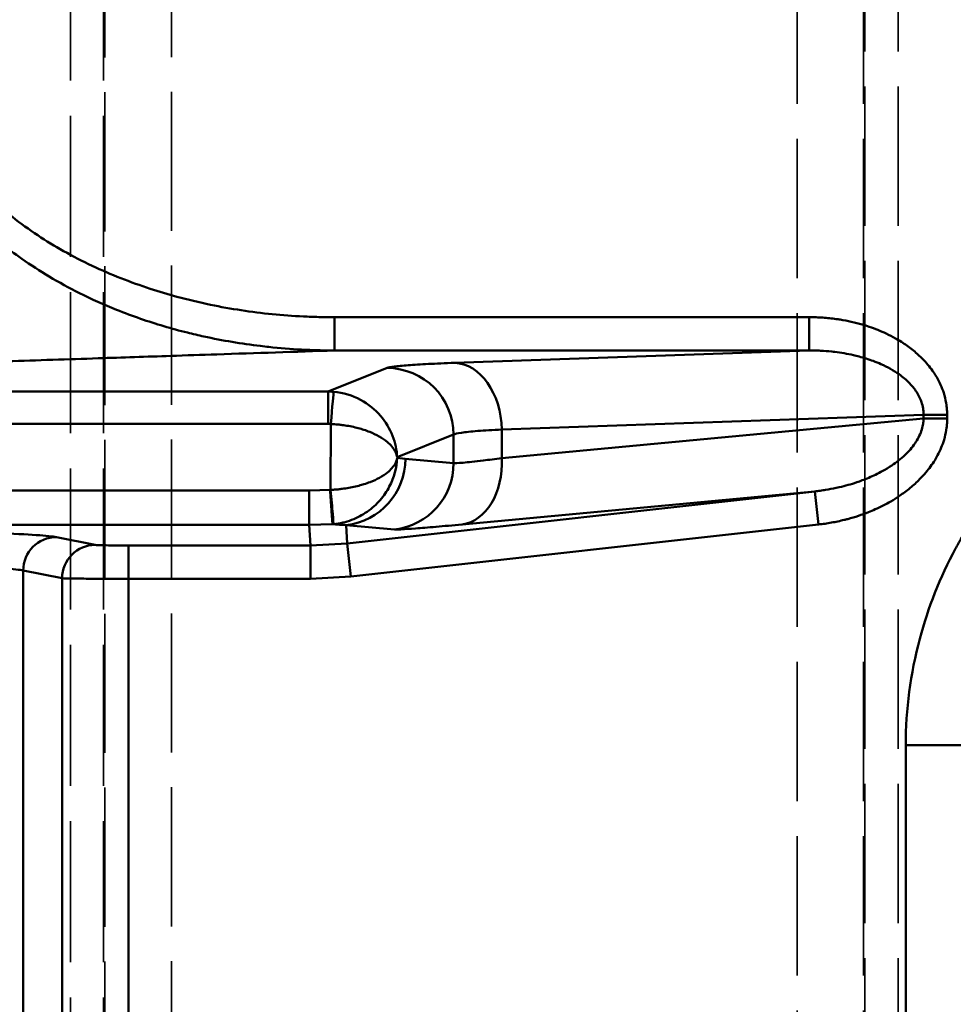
# Model space of a CAD drawing. Header units: millimetres. Extents: x 3278 to 6066, y 2420 to 4375.
# Tile 193 of 256: x 4823 to 4851, y 3336 to 3365. Entities that reach past the tile are written whole.
import ezdxf

# ---------------------------------------------------------------- set-up
doc = ezdxf.new("R2010")
doc.units = ezdxf.units.MM
doc.linetypes.add('DASHED', pattern=[0.2067, 0.1654, -0.0413])
for name, color, linetype, lineweight in [('Sichtbare Kanten(DIN)', 7, 'Continuous', 50), ('Sichtbare tangentiale Kanten(DIN)', 7, 'Continuous', 50), ('Verdeckte tangentiale Kanten(DIN)', 7, 'DASHED', 35)]:
    doc.layers.add(name, color=color, linetype=linetype, lineweight=lineweight)

msp = doc.modelspace()

# ---------------------------------------------------------------- linework, layer by layer
at = {"layer": 'Sichtbare Kanten(DIN)'}
for p, q in [((4831.579, 3350.922), (4831.579, 3349.893)), ((4831.614, 3348.277), (4831.614, 3349.277)), ((4832.72, 3349.338), (4832.83, 3348.344))]:
    msp.add_line(p, q, dxfattribs=at)
msp.add_ellipse((4832.22, 3350.915), major_axis=(0.086, -0.996), ratio=0.002545, start_param=0.018901, end_param=1.600018, dxfattribs=at)
at = {"layer": 'Sichtbare tangentiale Kanten(DIN)'}
for p, q in [((4832.335, 3355.124), (4832.335, 3356.124)), ((4846.575, 3356.124), (4832.335, 3356.124)), ((4846.575, 3356.124), (4846.575, 3355.124)), ((4832.335, 3355.124), (4846.575, 3355.124)), ((4835.939, 3354.753), (4846.575, 3355.124)), ((4832.141, 3353.893), (4833.916, 3354.601)), ((4819.993, 3353.893), (4832.141, 3353.893)), ((4832.141, 3353.893), (4832.141, 3352.923)), ((4850.006, 3353.196), (4837.353, 3352.754)), ((4850.006, 3353.196), (4850.713, 3353.196)), ((4850.006, 3353.196), (4850.006, 3353.08)), ((4850.713, 3353.08), (4850.713, 3353.196)), ((4819.993, 3352.923), (4832.141, 3352.923)), ((4832.22, 3350.944), (4832.225, 3352.92)), ((4837.353, 3351.894), (4850.006, 3353.08)), ((4850.713, 3353.08), (4850.006, 3353.08)), ((4835.908, 3352.602), (4834.215, 3351.927)), ((4835.908, 3351.745), (4835.908, 3352.602)), ((4837.353, 3351.894), (4837.353, 3352.754)), ((4834.215, 3351.902), (4834.46, 3351.875)), ((4834.46, 3351.875), (4835.908, 3351.745)), ((4831.579, 3350.922), (4819.993, 3350.922)), ((4832.216, 3350.944), (4831.579, 3350.922)), ((4846.744, 3350.899), (4832.72, 3349.338)), ((4846.744, 3350.899), (4836.16, 3349.907)), ((4846.744, 3350.899), (4846.855, 3349.905)), ((4831.579, 3349.893), (4819.993, 3349.893)), ((4832.273, 3349.917), (4831.579, 3349.893)), ((4831.614, 3349.277), (4831.579, 3349.893)), ((4832.273, 3349.917), (4832.306, 3349.919)), ((4834.137, 3349.758), (4832.689, 3349.888)), ((4832.72, 3349.338), (4832.689, 3349.888)), ((4832.83, 3348.344), (4846.855, 3349.905)), ((4825.16, 3349.293), (4823.994, 3349.525)), ((4826.156, 3348.277), (4826.156, 3349.277)), ((4831.614, 3349.277), (4826.156, 3349.277)), ((4832.72, 3349.338), (4831.614, 3349.277)), ((4822.998, 3348.526), (4824.164, 3348.293)), ((4822.998, 3321.985), (4822.998, 3348.526)), ((4824.164, 3322.218), (4824.164, 3348.293)), ((4826.156, 3348.277), (4831.614, 3348.277)), ((4826.156, 3348.277), (4826.156, 3322.233)), ((4831.614, 3348.277), (4832.83, 3348.344)), ((4851.463, 3343.288), (4849.47, 3343.288)), ((4849.47, 3343.288), (4849.47, 3319.613))]:
    msp.add_line(p, q, dxfattribs=at)
for centre, major_axis, ratio, start_param, end_param in [((4833.916, 3352.602), (-0.741, 1.857), 0.995592, 4.334137, 5.901892), ((4835.939, 3352.754), (-0.07, 1.999), 0.706891, 4.687709, 6.233825), ((4832.138, 3351.916), (-0.111, 1.974), 0.999051, 6.139966, 6.225214), ((4832.225, 3352.89), (0.084, 0.996), 0.002491, 0.042108, 1.54123), ((4832.468, 3351.875), (-0.178, -1.992), 0.996164, 0.2008, 1.659667), ((4833.916, 3351.745), (-0.178, -1.992), 0.996164, 0.2008, 1.659667), ((4835.939, 3351.894), (0.187, -1.991), 0.705559, 0.02463, 1.504759), ((4823.994, 3348.526), (0.196, 0.981), 0.996044, 0.197689, 1.766964), ((4825.16, 3348.293), (0.196, 0.981), 0.996044, 0.197689, 1.766964)]:
    msp.add_ellipse(centre, major_axis=major_axis, ratio=ratio, start_param=start_param, end_param=end_param, dxfattribs=at)
for points, knots in [([(4819.251, 3362.605), (4819.279, 3362.524), (4819.307, 3362.442), (4819.336, 3362.361), (4819.366, 3362.28), (4819.397, 3362.2), (4819.429, 3362.121), (4819.493, 3361.962), (4819.562, 3361.805), (4819.636, 3361.651), (4819.746, 3361.423), (4819.866, 3361.2), (4819.995, 3360.983), (4820.04, 3360.908), (4820.086, 3360.833), (4820.134, 3360.76), (4820.405, 3360.335), (4820.712, 3359.934), (4821.047, 3359.559), (4821.163, 3359.429), (4821.283, 3359.302), (4821.406, 3359.178), (4821.698, 3358.883), (4822.008, 3358.606), (4822.331, 3358.346), (4822.534, 3358.182), (4822.743, 3358.025), (4822.957, 3357.875), (4823.224, 3357.687), (4823.497, 3357.51), (4823.776, 3357.344), (4824.073, 3357.166), (4824.376, 3357.001), (4824.683, 3356.847), (4825.048, 3356.664), (4825.42, 3356.497), (4825.797, 3356.346), (4826.035, 3356.25), (4826.275, 3356.161), (4826.516, 3356.077), (4826.98, 3355.917), (4827.45, 3355.778), (4827.924, 3355.66), (4828.089, 3355.619), (4828.254, 3355.58), (4828.42, 3355.544), (4828.981, 3355.422), (4829.546, 3355.327), (4830.115, 3355.259), (4830.199, 3355.249), (4830.283, 3355.239), (4830.367, 3355.23), (4830.694, 3355.195), (4831.022, 3355.169), (4831.35, 3355.151), (4831.514, 3355.143), (4831.678, 3355.136), (4831.842, 3355.131), (4831.924, 3355.129), (4832.006, 3355.127), (4832.089, 3355.126), (4832.171, 3355.125), (4832.253, 3355.125), (4832.335, 3355.124)], [0, 0, 0, 0, 0.250665, 0.250665, 0.250665, 0.501345, 0.501345, 0.501345, 1.002823, 1.002823, 1.002823, 1.747482, 1.747482, 1.747482, 2.006113, 2.006113, 2.006113, 3.494965, 3.494965, 3.494965, 4.012185, 4.012185, 4.012185, 5.242447, 5.242447, 5.242447, 6.018209, 6.018209, 6.018209, 6.98993, 6.98993, 6.98993, 8.024332, 8.024332, 8.024332, 9.254683, 9.254683, 9.254683, 10.030532, 10.030532, 10.030532, 11.519435, 11.519435, 11.519435, 12.036699, 12.036699, 12.036699, 13.784188, 13.784188, 13.784188, 14.042822, 14.042822, 14.042822, 15.045902, 15.045902, 15.045902, 15.547422, 15.547422, 15.547422, 15.798182, 15.798182, 15.798182, 16.048941, 16.048941, 16.048941, 16.048941]), ([(4832.335, 3356.124), (4832.257, 3356.124), (4832.179, 3356.124), (4832.101, 3356.124), (4832.024, 3356.125), (4831.946, 3356.126), (4831.868, 3356.128), (4831.712, 3356.131), (4831.556, 3356.137), (4831.401, 3356.144), (4831.089, 3356.159), (4830.778, 3356.182), (4830.467, 3356.213), (4829.846, 3356.275), (4829.227, 3356.37), (4828.616, 3356.496), (4828.277, 3356.566), (4827.941, 3356.646), (4827.608, 3356.736), (4827.338, 3356.809), (4827.07, 3356.889), (4826.805, 3356.976), (4826.211, 3357.169), (4825.629, 3357.398), (4825.065, 3357.664), (4824.774, 3357.802), (4824.488, 3357.949), (4824.207, 3358.107), (4823.943, 3358.255), (4823.685, 3358.413), (4823.433, 3358.58), (4822.913, 3358.925), (4822.421, 3359.311), (4821.969, 3359.743), (4821.811, 3359.894), (4821.659, 3360.05), (4821.512, 3360.212), (4821.238, 3360.514), (4820.983, 3360.833), (4820.754, 3361.17), (4820.578, 3361.429), (4820.418, 3361.698), (4820.277, 3361.976), (4820.206, 3362.115), (4820.141, 3362.257), (4820.08, 3362.4), (4820.05, 3362.471), (4820.021, 3362.544), (4819.994, 3362.616), (4819.967, 3362.689), (4819.941, 3362.762), (4819.916, 3362.835)], [0, 0, 0, 0, 0.234088, 0.234088, 0.234088, 0.468191, 0.468191, 0.468191, 0.936419, 0.936419, 0.936419, 1.87286, 1.87286, 1.87286, 3.744975, 3.744975, 3.744975, 4.779498, 4.779498, 4.779498, 5.617292, 5.617292, 5.617292, 7.489694, 7.489694, 7.489694, 8.455024, 8.455024, 8.455024, 9.362336, 9.362336, 9.362336, 11.234868, 11.234868, 11.234868, 11.88929, 11.88929, 11.88929, 13.107438, 13.107438, 13.107438, 14.043186, 14.043186, 14.043186, 14.510885, 14.510885, 14.510885, 14.744828, 14.744828, 14.744828, 14.978918, 14.978918, 14.978918, 14.978918]), ([(4850.713, 3353.196), (4850.713, 3353.22), (4850.713, 3353.244), (4850.712, 3353.268), (4850.711, 3353.292), (4850.71, 3353.317), (4850.708, 3353.341), (4850.705, 3353.389), (4850.7, 3353.437), (4850.693, 3353.485), (4850.68, 3353.581), (4850.66, 3353.676), (4850.634, 3353.771), (4850.627, 3353.798), (4850.619, 3353.825), (4850.61, 3353.851), (4850.559, 3354.012), (4850.488, 3354.17), (4850.4, 3354.322), (4850.371, 3354.372), (4850.339, 3354.422), (4850.306, 3354.472), (4850.222, 3354.595), (4850.127, 3354.714), (4850.02, 3354.828), (4849.956, 3354.896), (4849.887, 3354.962), (4849.815, 3355.026), (4849.719, 3355.112), (4849.616, 3355.193), (4849.507, 3355.27), (4849.398, 3355.348), (4849.283, 3355.42), (4849.162, 3355.488), (4849.072, 3355.539), (4848.978, 3355.588), (4848.882, 3355.633), (4848.721, 3355.709), (4848.553, 3355.776), (4848.378, 3355.835), (4848.309, 3355.859), (4848.238, 3355.881), (4848.166, 3355.902), (4847.952, 3355.965), (4847.729, 3356.014), (4847.502, 3356.051), (4847.464, 3356.057), (4847.426, 3356.062), (4847.388, 3356.068), (4847.254, 3356.086), (4847.12, 3356.1), (4846.984, 3356.11), (4846.916, 3356.114), (4846.848, 3356.118), (4846.78, 3356.12), (4846.746, 3356.121), (4846.712, 3356.122), (4846.678, 3356.123), (4846.643, 3356.123), (4846.609, 3356.123), (4846.575, 3356.124)], [-0.089304, -0.089304, -0.089304, -0.089304, -0.001886, -0.001886, -0.001886, 0.085529, 0.085529, 0.085529, 0.26035, 0.26035, 0.26035, 0.610009, 0.610009, 0.610009, 0.709917, 0.709917, 0.709917, 1.309255, 1.309255, 1.309255, 1.509137, 1.509137, 1.509137, 2.008569, 2.008569, 2.008569, 2.308358, 2.308358, 2.308358, 2.707887, 2.707887, 2.707887, 3.107578, 3.107578, 3.107578, 3.407242, 3.407242, 3.407242, 3.906799, 3.906799, 3.906799, 4.106596, 4.106596, 4.106596, 4.706019, 4.706019, 4.706019, 4.805921, 4.805921, 4.805921, 5.1556, 5.1556, 5.1556, 5.330424, 5.330424, 5.330424, 5.417834, 5.417834, 5.417834, 5.50524, 5.50524, 5.50524, 5.50524]), ([(4783.525, 3353.543), (4785.493, 3353.603), (4787.453, 3353.664), (4789.407, 3353.725), (4791.179, 3353.781), (4792.945, 3353.837), (4794.706, 3353.894), (4795.356, 3353.914), (4796.004, 3353.935), (4796.652, 3353.956), (4798.092, 3354.003), (4799.529, 3354.049), (4800.963, 3354.095), (4801.925, 3354.126), (4802.887, 3354.158), (4803.847, 3354.189), (4806.238, 3354.266), (4808.623, 3354.344), (4811.003, 3354.422), (4811.632, 3354.442), (4812.261, 3354.463), (4812.889, 3354.483), (4814.638, 3354.541), (4816.387, 3354.598), (4818.133, 3354.656), (4819.595, 3354.704), (4821.055, 3354.752), (4822.515, 3354.8), (4823.426, 3354.83), (4824.337, 3354.86), (4825.248, 3354.89), (4825.973, 3354.914), (4826.699, 3354.938), (4827.425, 3354.962), (4827.884, 3354.977), (4828.344, 3354.992), (4828.803, 3355.008), (4829.98, 3355.047), (4831.158, 3355.085), (4832.335, 3355.124)], [0.000032, 0.000032, 0.000032, 0.000032, 7.890982, 7.890982, 7.890982, 15.043946, 15.043946, 15.043946, 17.680805, 17.680805, 17.680805, 23.539423, 23.539423, 23.539423, 27.470734, 27.470734, 27.470734, 37.261102, 37.261102, 37.261102, 39.847058, 39.847058, 39.847058, 47.049907, 47.049907, 47.049907, 53.080405, 53.080405, 53.080405, 56.841135, 56.841135, 56.841135, 59.837851, 59.837851, 59.837851, 61.73486, 61.73486, 61.73486, 66.595488, 66.595488, 66.595488, 66.595488]), ([(4846.575, 3355.124), (4846.604, 3355.124), (4846.632, 3355.124), (4846.661, 3355.124), (4846.689, 3355.124), (4846.717, 3355.124), (4846.746, 3355.123), (4846.775, 3355.122), (4846.804, 3355.122), (4846.833, 3355.121), (4846.86, 3355.12), (4846.888, 3355.119), (4846.916, 3355.117), (4847.028, 3355.112), (4847.14, 3355.103), (4847.252, 3355.092), (4847.284, 3355.088), (4847.315, 3355.085), (4847.347, 3355.081), (4847.533, 3355.058), (4847.717, 3355.027), (4847.9, 3354.986), (4847.959, 3354.972), (4848.017, 3354.958), (4848.076, 3354.943), (4848.217, 3354.905), (4848.357, 3354.861), (4848.494, 3354.81), (4848.573, 3354.781), (4848.65, 3354.75), (4848.727, 3354.716), (4848.825, 3354.672), (4848.92, 3354.625), (4849.013, 3354.572), (4849.101, 3354.523), (4849.186, 3354.47), (4849.269, 3354.411), (4849.327, 3354.37), (4849.383, 3354.326), (4849.438, 3354.28), (4849.522, 3354.208), (4849.602, 3354.13), (4849.674, 3354.044), (4849.701, 3354.012), (4849.727, 3353.979), (4849.752, 3353.945), (4849.821, 3353.848), (4849.88, 3353.744), (4849.924, 3353.632), (4849.931, 3353.615), (4849.937, 3353.597), (4849.944, 3353.579), (4849.965, 3353.517), (4849.981, 3353.453), (4849.991, 3353.389), (4849.994, 3353.374), (4849.996, 3353.359), (4849.998, 3353.344), (4850, 3353.327), (4850.001, 3353.31), (4850.003, 3353.292), (4850.004, 3353.276), (4850.005, 3353.26), (4850.006, 3353.244), (4850.006, 3353.228), (4850.006, 3353.212), (4850.006, 3353.196)], [0, 0, 0, 0, 0.019973, 0.019973, 0.019973, 0.039922, 0.039922, 0.039922, 0.060297, 0.060297, 0.060297, 0.0797, 0.0797, 0.0797, 0.158571, 0.158571, 0.158571, 0.18089, 0.18089, 0.18089, 0.312046, 0.312046, 0.312046, 0.354444, 0.354444, 0.354444, 0.456826, 0.456826, 0.456826, 0.515434, 0.515434, 0.515434, 0.589973, 0.589973, 0.589973, 0.660068, 0.660068, 0.660068, 0.709689, 0.709689, 0.709689, 0.78689, 0.78689, 0.78689, 0.815979, 0.815979, 0.815979, 0.897979, 0.897979, 0.897979, 0.910997, 0.910997, 0.910997, 0.955679, 0.955679, 0.955679, 0.965993, 0.965993, 0.965993, 0.977828, 0.977828, 0.977828, 0.988909, 0.988909, 0.988909, 1, 1, 1, 1]), ([(4835.939, 3354.753), (4835.651, 3354.743), (4835.388, 3354.732), (4835.155, 3354.72), (4834.921, 3354.708), (4834.717, 3354.696), (4834.545, 3354.683), (4834.373, 3354.67), (4834.233, 3354.657), (4834.127, 3354.643), (4834.022, 3354.629), (4833.951, 3354.615), (4833.916, 3354.601)], [5.500153, 5.500153, 5.500153, 5.500153, 6.72237, 6.72237, 6.72237, 7.944659, 7.944659, 7.944659, 9.166971, 9.166971, 9.166971, 10.389178, 10.389178, 10.389178, 10.389178]), ([(4832.309, 3353.885), (4832.6, 3353.86), (4832.876, 3353.773), (4833.114, 3353.645), (4833.352, 3353.518), (4833.554, 3353.351), (4833.713, 3353.167), (4833.876, 3352.98), (4833.996, 3352.776), (4834.078, 3352.567), (4834.16, 3352.357), (4834.206, 3352.143), (4834.215, 3351.927)], [0, 0, 0, 0, 0.773246, 0.773246, 0.773246, 1.546492, 1.546492, 1.546492, 2.339406, 2.339406, 2.339406, 3.13232, 3.13232, 3.13232, 3.13232]), ([(4855.649, 3353.99), (4855.592, 3353.957), (4855.534, 3353.923), (4855.477, 3353.889), (4855.42, 3353.855), (4855.363, 3353.82), (4855.306, 3353.785), (4855.193, 3353.714), (4855.081, 3353.642), (4854.97, 3353.567), (4854.748, 3353.418), (4854.53, 3353.262), (4854.317, 3353.098), (4853.892, 3352.771), (4853.487, 3352.416), (4853.104, 3352.033), (4852.344, 3351.273), (4851.669, 3350.403), (4851.127, 3349.468), (4851.072, 3349.373), (4851.019, 3349.278), (4850.967, 3349.182), (4850.502, 3348.327), (4850.141, 3347.414), (4849.891, 3346.476), (4849.613, 3345.432), (4849.472, 3344.356), (4849.47, 3343.288)], [0, 0, 0, 0, 0.20216, 0.20216, 0.20216, 0.404616, 0.404616, 0.404616, 0.810249, 0.810249, 0.810249, 1.623344, 1.623344, 1.623344, 3.248124, 3.248124, 3.248124, 6.469369, 6.469369, 6.469369, 6.795794, 6.795794, 6.795794, 9.702248, 9.702248, 9.702248, 12.938094, 12.938094, 12.938094, 12.938094]), ([(4832.141, 3352.923), (4832.145, 3352.923), (4832.149, 3352.923), (4832.153, 3352.923), (4832.157, 3352.923), (4832.16, 3352.923), (4832.164, 3352.923), (4832.172, 3352.923), (4832.18, 3352.922), (4832.188, 3352.922), (4832.196, 3352.922), (4832.204, 3352.921), (4832.212, 3352.921), (4832.216, 3352.92), (4832.219, 3352.92), (4832.223, 3352.92), (4832.224, 3352.92), (4832.225, 3352.92), (4832.225, 3352.92)], [0.55140202, 0.55140202, 0.55140202, 0.55140202, 0.56317158, 0.56317158, 0.56317158, 0.57494114, 0.57494114, 0.57494114, 0.59847995, 0.59847995, 0.59847995, 0.62201876, 0.62201876, 0.62201876, 0.63378826, 0.63378826, 0.63378826, 0.63559093, 0.63559093, 0.63559093, 0.63559093]), ([(4832.225, 3352.92), (4832.298, 3352.916), (4832.372, 3352.911), (4832.444, 3352.904), (4832.486, 3352.9), (4832.528, 3352.895), (4832.57, 3352.889), (4832.599, 3352.886), (4832.628, 3352.882), (4832.656, 3352.877), (4832.792, 3352.856), (4832.925, 3352.828), (4833.05, 3352.795), (4833.107, 3352.779), (4833.163, 3352.763), (4833.217, 3352.745), (4833.278, 3352.726), (4833.336, 3352.705), (4833.391, 3352.683), (4833.494, 3352.642), (4833.588, 3352.597), (4833.673, 3352.549), (4833.768, 3352.495), (4833.852, 3352.437), (4833.924, 3352.377), (4833.973, 3352.335), (4834.017, 3352.292), (4834.054, 3352.248), (4834.099, 3352.196), (4834.134, 3352.143), (4834.161, 3352.089), (4834.164, 3352.083), (4834.167, 3352.077), (4834.169, 3352.071), (4834.194, 3352.019), (4834.206, 3351.979), (4834.215, 3351.927)], [0, 0, 0, 0, 0.07033, 0.07033, 0.07033, 0.110812, 0.110812, 0.110812, 0.138932, 0.138932, 0.138932, 0.27152, 0.27152, 0.27152, 0.332435, 0.332435, 0.332435, 0.400214, 0.400214, 0.400214, 0.525448, 0.525448, 0.525448, 0.665907, 0.665907, 0.665907, 0.76189, 0.76189, 0.76189, 0.876404, 0.876404, 0.876404, 0.888636, 0.888636, 0.888636, 1, 1, 1, 1]), ([(4850.006, 3353.08), (4850.006, 3353.065), (4850.005, 3353.049), (4850.004, 3353.034), (4850.003, 3353.018), (4850.002, 3353.003), (4850, 3352.987), (4849.998, 3352.97), (4849.996, 3352.953), (4849.993, 3352.936), (4849.991, 3352.922), (4849.989, 3352.908), (4849.987, 3352.894), (4849.975, 3352.831), (4849.958, 3352.768), (4849.937, 3352.707), (4849.892, 3352.577), (4849.827, 3352.454), (4849.75, 3352.34), (4849.663, 3352.213), (4849.561, 3352.098), (4849.451, 3351.992), (4849.327, 3351.874), (4849.191, 3351.769), (4849.05, 3351.674), (4848.962, 3351.615), (4848.872, 3351.561), (4848.78, 3351.51), (4848.708, 3351.47), (4848.635, 3351.432), (4848.561, 3351.397), (4848.432, 3351.335), (4848.3, 3351.28), (4848.167, 3351.23), (4848.112, 3351.209), (4848.056, 3351.189), (4848, 3351.171), (4847.829, 3351.113), (4847.654, 3351.064), (4847.478, 3351.023), (4847.448, 3351.016), (4847.418, 3351.009), (4847.388, 3351.003), (4847.282, 3350.98), (4847.175, 3350.96), (4847.069, 3350.943), (4847.042, 3350.938), (4847.016, 3350.934), (4846.99, 3350.931), (4846.962, 3350.926), (4846.935, 3350.922), (4846.907, 3350.919), (4846.88, 3350.915), (4846.853, 3350.912), (4846.825, 3350.908), (4846.798, 3350.905), (4846.771, 3350.902), (4846.744, 3350.899)], [0, 0, 0, 0, 0.010895, 0.010895, 0.010895, 0.021832, 0.021832, 0.021832, 0.034003, 0.034003, 0.034003, 0.04385, 0.04385, 0.04385, 0.088795, 0.088795, 0.088795, 0.185574, 0.185574, 0.185574, 0.294109, 0.294109, 0.294109, 0.415466, 0.415466, 0.415466, 0.490471, 0.490471, 0.490471, 0.54908, 0.54908, 0.54908, 0.650978, 0.650978, 0.650978, 0.693006, 0.693006, 0.693006, 0.822475, 0.822475, 0.822475, 0.844426, 0.844426, 0.844426, 0.921896, 0.921896, 0.921896, 0.940825, 0.940825, 0.940825, 0.960898, 0.960898, 0.960898, 0.980441, 0.980441, 0.980441, 1, 1, 1, 1]), ([(4846.855, 3349.905), (4846.887, 3349.909), (4846.92, 3349.913), (4846.952, 3349.917), (4846.985, 3349.921), (4847.017, 3349.926), (4847.05, 3349.93), (4847.114, 3349.94), (4847.179, 3349.95), (4847.243, 3349.962), (4847.372, 3349.984), (4847.499, 3350.012), (4847.625, 3350.043), (4847.661, 3350.052), (4847.697, 3350.061), (4847.733, 3350.07), (4847.947, 3350.128), (4848.156, 3350.197), (4848.357, 3350.277), (4848.424, 3350.304), (4848.49, 3350.331), (4848.555, 3350.361), (4848.718, 3350.433), (4848.874, 3350.513), (4849.024, 3350.6), (4849.113, 3350.652), (4849.2, 3350.706), (4849.284, 3350.763), (4849.396, 3350.839), (4849.502, 3350.918), (4849.603, 3351.001), (4849.704, 3351.084), (4849.799, 3351.17), (4849.888, 3351.26), (4849.954, 3351.327), (4850.017, 3351.396), (4850.076, 3351.466), (4850.175, 3351.583), (4850.263, 3351.705), (4850.339, 3351.829), (4850.37, 3351.879), (4850.399, 3351.929), (4850.426, 3351.98), (4850.507, 3352.132), (4850.571, 3352.287), (4850.619, 3352.445), (4850.626, 3352.471), (4850.634, 3352.498), (4850.641, 3352.524), (4850.665, 3352.616), (4850.683, 3352.709), (4850.695, 3352.802), (4850.701, 3352.848), (4850.705, 3352.895), (4850.709, 3352.941), (4850.71, 3352.964), (4850.711, 3352.988), (4850.712, 3353.011), (4850.713, 3353.034), (4850.713, 3353.057), (4850.713, 3353.08)], [-5.676428, -5.676428, -5.676428, -5.676428, -5.591531, -5.591531, -5.591531, -5.506631, -5.506631, -5.506631, -5.336824, -5.336824, -5.336824, -4.99718, -4.99718, -4.99718, -4.900144, -4.900144, -4.900144, -4.317926, -4.317926, -4.317926, -4.123861, -4.123861, -4.123861, -3.638651, -3.638651, -3.638651, -3.347577, -3.347577, -3.347577, -2.959375, -2.959375, -2.959375, -2.571294, -2.571294, -2.571294, -2.280131, -2.280131, -2.280131, -1.79501, -1.79501, -1.79501, -1.600881, -1.600881, -1.600881, -1.018727, -1.018727, -1.018727, -0.921683, -0.921683, -0.921683, -0.582024, -0.582024, -0.582024, -0.412224, -0.412224, -0.412224, -0.327332, -0.327332, -0.327332, -0.242443, -0.242443, -0.242443, -0.242443]), ([(4834.215, 3351.902), (4834.213, 3351.89), (4834.21, 3351.877), (4834.206, 3351.863), (4834.203, 3351.851), (4834.199, 3351.838), (4834.195, 3351.824), (4834.188, 3351.804), (4834.179, 3351.783), (4834.169, 3351.763), (4834.167, 3351.757), (4834.164, 3351.752), (4834.162, 3351.747), (4834.135, 3351.695), (4834.1, 3351.643), (4834.056, 3351.593), (4834.019, 3351.55), (4833.975, 3351.507), (4833.926, 3351.467), (4833.856, 3351.409), (4833.775, 3351.355), (4833.682, 3351.304), (4833.599, 3351.259), (4833.506, 3351.217), (4833.405, 3351.178), (4833.346, 3351.156), (4833.284, 3351.134), (4833.22, 3351.114), (4833.169, 3351.099), (4833.117, 3351.084), (4833.064, 3351.07), (4832.937, 3351.037), (4832.802, 3351.009), (4832.663, 3350.988), (4832.632, 3350.983), (4832.6, 3350.978), (4832.568, 3350.974), (4832.527, 3350.969), (4832.486, 3350.964), (4832.446, 3350.96), (4832.408, 3350.957), (4832.371, 3350.953), (4832.334, 3350.951), (4832.315, 3350.949), (4832.296, 3350.948), (4832.277, 3350.947), (4832.258, 3350.946), (4832.239, 3350.945), (4832.22, 3350.945)], [0, 0, 0, 0, 0.034694, 0.034694, 0.034694, 0.065512, 0.065512, 0.065512, 0.111411, 0.111411, 0.111411, 0.123037, 0.123037, 0.123037, 0.236989, 0.236989, 0.236989, 0.334232, 0.334232, 0.334232, 0.471574, 0.471574, 0.471574, 0.595203, 0.595203, 0.595203, 0.667666, 0.667666, 0.667666, 0.723993, 0.723993, 0.723993, 0.85844, 0.85844, 0.85844, 0.889222, 0.889222, 0.889222, 0.928353, 0.928353, 0.928353, 0.963979, 0.963979, 0.963979, 0.981943, 0.981943, 0.981943, 1, 1, 1, 1]), ([(4834.215, 3351.902), (4834.202, 3351.609), (4834.087, 3351.172), (4833.725, 3350.632), (4833.346, 3350.282), (4832.863, 3350.022), (4832.495, 3349.935), (4832.306, 3349.919)], [0, 0, 0, 0, 1.08751, 1.631265, 2.175019, 2.669133, 3.163247, 3.163247, 3.163247, 3.163247]), ([(4837.353, 3351.894), (4837.15, 3351.868), (4836.682, 3351.808), (4836.138, 3351.75), (4835.946, 3351.741), (4835.908, 3351.745)], [0, 0, 0, 0, 0.865764, 2.180499, 3.495234, 3.495234, 3.495234, 3.495234]), ([(4832.203, 3350.943), (4832.208, 3350.885), (4832.212, 3350.828), (4832.215, 3350.77), (4832.22, 3350.698), (4832.225, 3350.626), (4832.23, 3350.558), (4832.233, 3350.517), (4832.236, 3350.476), (4832.238, 3350.438), (4832.244, 3350.361), (4832.248, 3350.29), (4832.253, 3350.226), (4832.257, 3350.163), (4832.261, 3350.107), (4832.264, 3350.062), (4832.265, 3350.039), (4832.267, 3350.019), (4832.268, 3350.001), (4832.27, 3349.972), (4832.271, 3349.95), (4832.272, 3349.936), (4832.273, 3349.925), (4832.273, 3349.918), (4832.273, 3349.917)], [0.0001703, 0.0001703, 0.0001703, 0.0001703, 0.1111135, 0.1111135, 0.1111135, 0.2498889, 0.2498889, 0.2498889, 0.3333406, 0.3333406, 0.3333406, 0.4996098, 0.4996098, 0.4996098, 0.6666739, 0.6666739, 0.6666739, 0.7493353, 0.7493353, 0.7493353, 0.8888913, 0.8888913, 0.8888913, 1, 1, 1, 1]), ([(4823.994, 3349.525), (4823.886, 3349.547), (4823.682, 3349.568), (4823.385, 3349.589), (4823.088, 3349.61), (4822.698, 3349.631), (4822.219, 3349.651), (4821.74, 3349.671), (4821.172, 3349.69), (4820.522, 3349.709), (4820.329, 3349.714), (4820.128, 3349.719), (4819.921, 3349.725), (4819.431, 3349.737), (4818.902, 3349.749), (4818.337, 3349.761), (4818.123, 3349.765), (4817.904, 3349.77), (4817.68, 3349.774), (4817.068, 3349.785), (4816.419, 3349.796), (4815.736, 3349.806), (4815.729, 3349.807), (4815.721, 3349.807), (4815.714, 3349.807), (4814.773, 3349.821), (4813.77, 3349.834), (4812.717, 3349.845), (4812.1, 3349.852), (4811.466, 3349.858), (4810.817, 3349.864), (4810.358, 3349.868), (4809.891, 3349.871), (4809.418, 3349.875), (4808.276, 3349.883), (4807.097, 3349.89), (4805.895, 3349.895)], [0, 0, 0, 0, 3.716916, 3.716916, 3.716916, 7.434722, 7.434722, 7.434722, 11.152051, 11.152051, 11.152051, 12.258034, 12.258034, 12.258034, 14.869386, 14.869386, 14.869386, 15.857073, 15.857073, 15.857073, 18.556997, 18.556997, 18.556997, 18.586734, 18.586734, 18.586734, 22.304023, 22.304023, 22.304023, 24.480143, 24.480143, 24.480143, 26.02161, 26.02161, 26.02161, 29.738775, 29.738775, 29.738775, 29.738775]), ([(4834.137, 3349.758), (4834.142, 3349.758), (4834.146, 3349.757), (4834.152, 3349.757), (4834.157, 3349.757), (4834.163, 3349.757), (4834.17, 3349.756), (4834.184, 3349.756), (4834.199, 3349.756), (4834.217, 3349.756), (4834.253, 3349.757), (4834.297, 3349.758), (4834.35, 3349.761), (4834.456, 3349.766), (4834.596, 3349.774), (4834.768, 3349.787), (4834.94, 3349.8), (4835.144, 3349.816), (4835.377, 3349.836), (4835.379, 3349.836), (4835.381, 3349.837), (4835.383, 3349.837), (4835.615, 3349.857), (4835.876, 3349.88), (4836.16, 3349.907)], [0, 0, 0, 0, 0.152799, 0.152799, 0.152799, 0.305606, 0.305606, 0.305606, 0.611231, 0.611231, 0.611231, 1.222478, 1.222478, 1.222478, 2.444368, 2.444368, 2.444368, 3.666797, 3.666797, 3.666797, 3.678049, 3.678049, 3.678049, 4.889063, 4.889063, 4.889063, 4.889063]), ([(4826.156, 3349.277), (4826.032, 3349.277), (4825.909, 3349.277), (4825.794, 3349.278), (4825.786, 3349.278), (4825.778, 3349.278), (4825.77, 3349.278), (4825.666, 3349.279), (4825.57, 3349.28), (4825.486, 3349.281), (4825.394, 3349.283), (4825.317, 3349.285), (4825.261, 3349.286), (4825.26, 3349.286), (4825.26, 3349.287), (4825.259, 3349.287), (4825.205, 3349.288), (4825.171, 3349.291), (4825.16, 3349.293)], [0, 0, 0, 0, 0.370883, 0.370883, 0.370883, 0.39636, 0.39636, 0.39636, 0.733812, 0.733812, 0.733812, 1.10881, 1.10881, 1.10881, 1.112655, 1.112655, 1.112655, 1.48354, 1.48354, 1.48354, 1.48354]), ([(4805.653, 3348.896), (4806.805, 3348.89), (4807.935, 3348.884), (4809.029, 3348.875), (4809.482, 3348.872), (4809.93, 3348.868), (4810.37, 3348.864), (4810.992, 3348.858), (4811.599, 3348.852), (4812.19, 3348.845), (4813.2, 3348.834), (4814.161, 3348.821), (4815.063, 3348.807), (4815.07, 3348.807), (4815.077, 3348.807), (4815.084, 3348.807), (4815.847, 3348.795), (4816.567, 3348.782), (4817.237, 3348.768), (4817.352, 3348.766), (4817.465, 3348.763), (4817.576, 3348.761), (4818.118, 3348.75), (4818.625, 3348.737), (4819.094, 3348.725), (4819.293, 3348.72), (4819.485, 3348.714), (4819.671, 3348.709), (4820.293, 3348.69), (4820.837, 3348.671), (4821.296, 3348.651), (4821.451, 3348.644), (4821.597, 3348.637), (4821.732, 3348.631), (4821.998, 3348.617), (4822.226, 3348.603), (4822.414, 3348.589), (4822.699, 3348.568), (4822.894, 3348.547), (4822.998, 3348.526)], [0, 0, 0, 0, 3.717168, 3.717168, 3.717168, 5.258632, 5.258632, 5.258632, 7.434774, 7.434774, 7.434774, 11.152041, 11.152041, 11.152041, 11.181779, 11.181779, 11.181779, 14.33126, 14.33126, 14.33126, 14.869388, 14.869388, 14.869388, 17.480741, 17.480741, 17.480741, 18.586728, 18.586728, 18.586728, 22.304057, 22.304057, 22.304057, 23.558623, 23.558623, 23.558623, 26.021845, 26.021845, 26.021845, 29.738775, 29.738775, 29.738775, 29.738775]), ([(4824.164, 3348.293), (4824.185, 3348.291), (4824.323, 3348.286), (4824.782, 3348.281), (4825.422, 3348.278), (4825.911, 3348.277), (4826.156, 3348.277)], [0, 0, 0, 0, 0.749564, 1.499128, 2.23278, 2.966433, 2.966433, 2.966433, 2.966433])]:
    msp.add_open_spline(points, degree=3, knots=knots, dxfattribs=at)
for points in [[(4835.908, 3352.602), (4835.942, 3352.621), (4836.1, 3352.659), (4836.595, 3352.711), (4837.079, 3352.741), (4837.353, 3352.754)], [(4832.273, 3349.917), (4832.412, 3349.904), (4832.551, 3349.894), (4832.689, 3349.888)]]:
    msp.add_open_spline(points, degree=3, dxfattribs=at)
at = {"layer": 'Verdeckte tangentiale Kanten(DIN)', "ltscale": 25.29405}
for p, q in [((4846.215, 4203.228), (4846.215, 3301.349)), ((4848.208, 4203.228), (4848.208, 3301.349)), ((4848.248, 3301.349), (4848.248, 4203.228)), ((4849.244, 3301.349), (4849.244, 4203.228))]:
    msp.add_line(p, q, dxfattribs=at)
at = {"layer": 'Verdeckte tangentiale Kanten(DIN)', "ltscale": 25.228506}
msp.add_line((4827.441, 3301.349), (4827.441, 4161.78), dxfattribs=at)
at = {"layer": 'Verdeckte tangentiale Kanten(DIN)', "ltscale": 25.221621}
msp.add_line((4825.448, 3301.349), (4825.448, 4161.545), dxfattribs=at)
at = {"layer": 'Verdeckte tangentiale Kanten(DIN)', "ltscale": 25.584558}
for p, q in [((4824.412, 4160.703), (4824.412, 3301.349)), ((4825.408, 4160.703), (4825.408, 3301.349))]:
    msp.add_line(p, q, dxfattribs=at)

doc.saveas('drawing.dxf')
